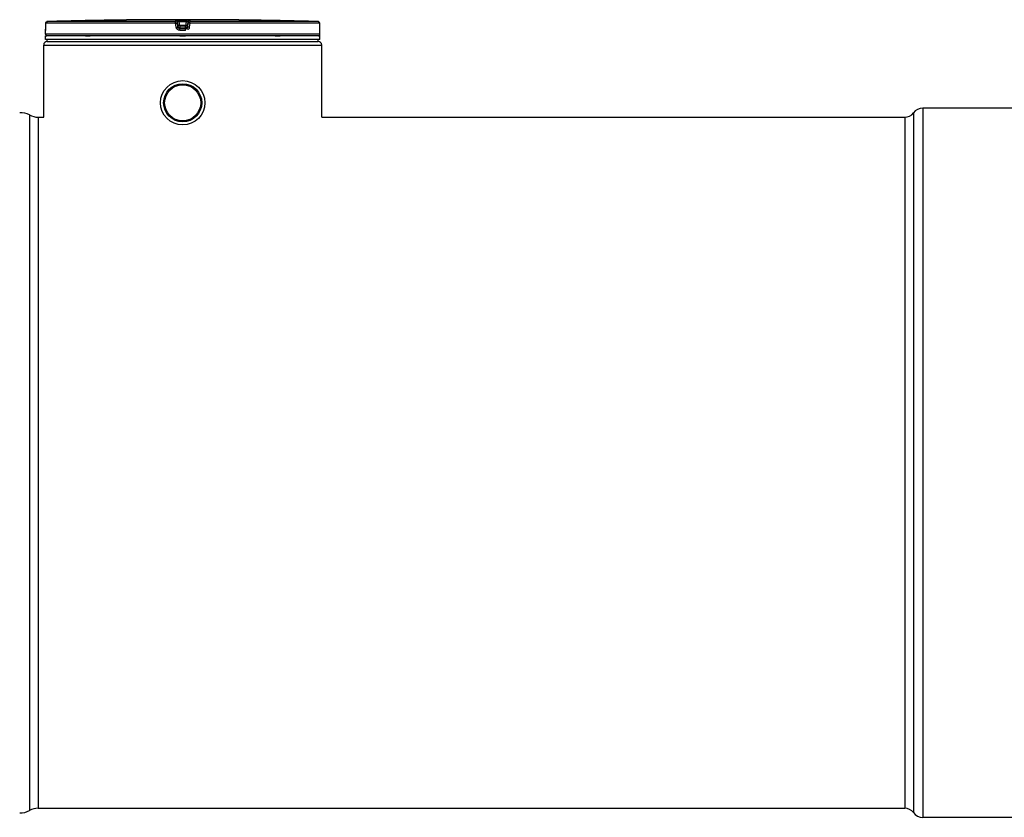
# Model space of a CAD drawing. Header units: millimetres. Extents: x 0 to 297, y 0 to 210.
# Tile 239 of 256: x 123 to 137, y 150 to 161. Entities that reach past the tile are written whole.
import ezdxf

# ---------------------------------------------------------------- set-up
doc = ezdxf.new("R2010")
doc.units = ezdxf.units.MM
doc.header["$LTSCALE"] = 16.335
doc.layers.get('0').update_dxf_attribs({"linetype": 'CONTINUOUS'})
doc.layers.add('01_GLOBAL', color=7, linetype='CONTINUOUS')
doc.layers.add('AXES_REF', color=7, linetype='CONTINUOUS')

msp = doc.modelspace()

# ---------------------------------------------------------------- linework, layer by layer
at = {"color": 7, "linetype": 'Continuous'}
for p, q in [((123.748, 161.042), (123.748, 160.986)), ((124.869, 161.087), (124.82, 161.087)), ((124.87, 161.087), (124.869, 161.087)), ((126.472, 161.087), (126.422, 161.087)), ((126.422, 161.087), (126.422, 161.087)), ((127.544, 160.981), (127.543, 161.042)), ((123.746, 160.891), (123.746, 160.942)), ((123.748, 160.962), (123.747, 160.959)), ((123.747, 160.959), (123.747, 160.956)), ((123.747, 160.956), (123.747, 160.954)), ((123.747, 160.954), (123.747, 160.952)), ((123.747, 160.949), (123.747, 160.946)), ((123.747, 160.947), (123.747, 160.947)), ((123.748, 160.986), (123.748, 160.981)), ((123.748, 160.981), (123.748, 160.977)), ((123.748, 160.977), (123.748, 160.973)), ((123.748, 160.973), (123.748, 160.969)), ((123.748, 160.969), (123.748, 160.965)), ((123.748, 160.965), (123.748, 160.962)), ((127.544, 160.976), (127.544, 160.982)), ((127.544, 160.971), (127.544, 160.977)), ((127.544, 160.967), (127.544, 160.972)), ((127.544, 160.963), (127.544, 160.968)), ((127.544, 160.96), (127.544, 160.963)), ((127.544, 160.957), (127.544, 160.96)), ((127.544, 160.955), (127.544, 160.958)), ((127.544, 160.953), (127.544, 160.955)), ((127.545, 160.949), (127.544, 160.954)), ((127.545, 160.95), (127.545, 160.952)), ((127.545, 160.949), (127.545, 160.95)), ((127.546, 160.891), (127.546, 160.942)), ((123.746, 160.816), (123.746, 160.866)), ((127.546, 160.866), (123.746, 160.866)), ((127.546, 160.816), (123.746, 160.816)), ((123.756, 160.866), (123.756, 160.867)), ((123.771, 160.791), (123.771, 160.816)), ((123.771, 160.791), (127.521, 160.791)), ((127.521, 160.791), (127.521, 160.816)), ((127.536, 160.866), (127.536, 160.867)), ((127.546, 160.816), (127.546, 160.866)), ((123.646, 159.741), (123.721, 159.741)), ((127.571, 159.741), (135.646, 159.741))]:
    msp.add_line(p, q, dxfattribs=at)
at = {"color": 9, "linetype": 'Continuous'}
for p, q in [((123.748, 161.042), (123.748, 161.042)), ((125.547, 161.042), (123.748, 161.042)), ((123.748, 161.042), (123.748, 160.986)), ((123.769, 161.067), (123.773, 161.067)), ((125.549, 161.067), (123.773, 161.067)), ((125.555, 160.986), (125.547, 161.042)), ((125.549, 161.067), (125.549, 161.087)), ((125.574, 161.045), (125.574, 161.065)), ((125.581, 161.009), (125.574, 161.065)), ((125.581, 160.989), (125.574, 161.045)), ((125.599, 161.087), (125.599, 161.062)), ((125.599, 161.087), (125.646, 161.087)), ((125.605, 161.012), (125.599, 161.062)), ((125.646, 161.087), (125.693, 161.087)), ((125.692, 161.062), (125.686, 161.012)), ((125.693, 161.087), (125.692, 161.062)), ((125.718, 161.065), (125.711, 161.009)), ((125.718, 161.045), (125.711, 160.989)), ((125.718, 161.065), (125.718, 161.045)), ((125.744, 161.042), (125.737, 160.986)), ((125.743, 161.087), (125.743, 161.067)), ((127.519, 161.067), (125.743, 161.067)), ((127.543, 161.042), (125.744, 161.042)), ((127.522, 161.067), (127.519, 161.067)), ((127.543, 161.042), (127.543, 161.042)), ((127.544, 160.986), (127.543, 161.042)), ((123.746, 160.942), (123.746, 160.942)), ((123.748, 160.986), (123.747, 160.956)), ((123.748, 160.986), (123.748, 160.986)), ((125.581, 161.009), (125.581, 160.989)), ((125.581, 161.009), (125.581, 161.007)), ((125.605, 161.012), (125.605, 160.967)), ((125.686, 161.012), (125.605, 161.012)), ((125.686, 160.987), (125.605, 160.987)), ((125.605, 160.987), (125.605, 160.987)), ((125.646, 160.967), (125.605, 160.967)), ((125.687, 160.942), (125.605, 160.942)), ((125.686, 160.967), (125.646, 160.967)), ((125.686, 160.967), (125.686, 161.012)), ((125.687, 160.987), (125.686, 160.987)), ((125.711, 161.009), (125.711, 161.007)), ((125.711, 160.989), (125.711, 161.009)), ((127.544, 160.986), (127.544, 160.986)), ((127.544, 160.959), (127.544, 160.986)), ((127.546, 160.942), (127.545, 160.942)), ((127.546, 160.891), (123.746, 160.891)), ((123.756, 160.867), (123.764, 160.867)), ((124.298, 160.867), (124.366, 160.867)), ((125.606, 160.867), (125.686, 160.867)), ((126.926, 160.867), (126.994, 160.867)), ((127.528, 160.867), (127.536, 160.867)), ((123.524, 159.773), (123.524, 150.14)), ((123.646, 159.741), (123.646, 150.171))]:
    msp.add_line(p, q, dxfattribs=at)
at = {"color": 7, "linetype": 'Continuous'}
for points in [[(123.747, 160.952), (123.747, 160.95), (123.747, 160.949)], [(127.545, 160.947), (127.545, 160.947), (127.545, 160.946), (127.545, 160.946), (127.545, 160.946), (127.545, 160.946), (127.545, 160.947), (127.545, 160.947), (127.545, 160.947), (127.545, 160.948), (127.545, 160.949)]]:
    msp.add_lwpolyline(points, dxfattribs=at)
for radius in [0.307, 0.264]:
    msp.add_circle((125.646, 159.941), radius, dxfattribs=at)
for centre, radius, start, end in [((123.773, 161.042), 0.025, 91.4864, 179.6289), ((125.646, 88.878), 72.213, 90.65549, 91.48637), ((125.646, 88.879), 72.213, 89.3842, 90.6158), ((125.646, 88.879), 72.212, 88.51363, 89.34452), ((127.518, 161.042), 0.025, 0.4714, 88.5097), ((123.771, 160.942), 0.025, 162.8745, 180), ((127.521, 160.942), 0.025, 0, 17.1275), ((123.771, 160.891), 0.025, 180, 235.7356), ((123.762, 160.867), 0.0065, 148.6217, 180), ((127.521, 160.891), 0.025, 304.2644, 360), ((127.529, 160.867), 0.0065, 0, 31.3783), ((123.403, 159.554), 0.25, 60.9471, 93.2982), ((123.646, 159.991), 0.25, 240.9471, 270), ((123.403, 150.359), 0.25, 266.7018, 299.0529), ((123.646, 149.921), 0.25, 90, 119.0529)]:
    msp.add_arc(centre, radius, start, end, dxfattribs=at)
at = {"color": 9, "linetype": 'Continuous'}
for centre, radius, start, end in [((123.775, 161.043), 0.0243, 110.9743, 116.573), ((123.776, 161.041), 0.0262, 116.5246, 118.2232), ((123.774, 161.045), 0.0219, 106.479, 110.9526), ((123.774, 161.047), 0.02, 102.1777, 106.474), ((125.656, 128.977), 32.085, 89.9352, 90.1019), ((127.518, 161.048), 0.0195, 75.8018, 77.9911), ((127.518, 161.046), 0.0213, 69.2212, 75.7342), ((127.517, 161.044), 0.0232, 67.5866, 69.2884), ((127.516, 161.042), 0.0254, 60.8635, 67.5131), ((127.515, 161.039), 0.0286, 55.104, 60.8856), ((125.815, 159.338), 1.687, 97.1333, 97.5418), ((125.477, 159.338), 1.687, 82.4582, 82.8667)]:
    msp.add_arc(centre, radius, start, end, dxfattribs=at)
for points, knots in [([(123.748, 161.042), (123.748, 161.047), (123.752, 161.056), (123.759, 161.062), (123.764, 161.064)], [0, 0, 0, 0, 0.483921, 1, 1, 1, 1]), ([(125.547, 161.042), (125.547, 161.048), (125.55, 161.055), (125.546, 161.066), (125.549, 161.067)], [0, 0, 0, 0, 0.668871, 1, 1, 1, 1]), ([(125.547, 161.042), (125.553, 161.043), (125.559, 161.046), (125.574, 161.042), (125.574, 161.045)], [0, 0, 0, 0, 0.671207, 1, 1, 1, 1]), ([(125.549, 161.087), (125.549, 161.092), (125.576, 161.082), (125.587, 161.087), (125.599, 161.087)], [0, 0, 0, 0, 0.294722, 1, 1, 1, 1]), ([(125.574, 161.065), (125.574, 161.068), (125.588, 161.061), (125.593, 161.063), (125.599, 161.062)], [0, 0, 0, 0, 0.325398, 1, 1, 1, 1]), ([(125.692, 161.062), (125.698, 161.063), (125.704, 161.061), (125.718, 161.068), (125.718, 161.065)], [0, 0, 0, 0, 0.674606, 1, 1, 1, 1]), ([(125.693, 161.087), (125.704, 161.087), (125.715, 161.082), (125.743, 161.092), (125.743, 161.087)], [0, 0, 0, 0, 0.707556, 1, 1, 1, 1]), ([(125.744, 161.042), (125.738, 161.043), (125.733, 161.046), (125.718, 161.042), (125.718, 161.045)], [0, 0, 0, 0, 0.671207, 1, 1, 1, 1]), ([(125.744, 161.042), (125.744, 161.048), (125.742, 161.055), (125.745, 161.066), (125.743, 161.067)], [0, 0, 0, 0, 0.668871, 1, 1, 1, 1]), ([(127.543, 161.042), (127.543, 161.046), (127.54, 161.054), (127.534, 161.06), (127.531, 161.063)], [0, 0, 0, 0, 0.481388, 1, 1, 1, 1]), ([(123.746, 160.942), (123.746, 160.943), (123.746, 160.944), (123.747, 160.946), (123.747, 160.947)], [0, 0, 0, 0, 0.494298, 1, 1, 1, 1]), ([(123.747, 160.956), (123.747, 160.955), (123.747, 160.949), (123.747, 160.957), (123.747, 160.96)], [0, 0, 0, 0, 0.327967, 1, 1, 1, 1]), ([(125.555, 160.986), (125.56, 160.987), (125.568, 160.985), (125.579, 160.991), (125.581, 160.989)], [0, 0, 0, 0, 0.671679, 1, 1, 1, 1]), ([(125.593, 161.01), (125.59, 161.01), (125.588, 161.008), (125.581, 161.01), (125.581, 161.009)], [0, 0, 0, 0, 0.709204, 1, 1, 1, 1]), ([(125.605, 160.942), (125.605, 160.948), (125.606, 160.955), (125.604, 160.965), (125.605, 160.967)], [0, 0, 0, 0, 0.669786, 1, 1, 1, 1]), ([(125.687, 160.942), (125.687, 160.948), (125.685, 160.955), (125.688, 160.965), (125.686, 160.967)], [0, 0, 0, 0, 0.669786, 1, 1, 1, 1]), ([(125.711, 161.009), (125.711, 161.01), (125.704, 161.008), (125.701, 161.01), (125.698, 161.01)], [0, 0, 0, 0, 0.290796, 1, 1, 1, 1]), ([(125.737, 160.986), (125.736, 160.976), (125.735, 160.953), (125.709, 160.954), (125.702, 160.96)], [0, 0, 0, 0, 0.529156, 1, 1, 1, 1]), ([(125.737, 160.986), (125.731, 160.987), (125.724, 160.985), (125.713, 160.991), (125.711, 160.989)], [0, 0, 0, 0, 0.671679, 1, 1, 1, 1]), ([(127.545, 160.942), (127.544, 160.942), (127.546, 160.951), (127.544, 160.955), (127.544, 160.959)], [0, 0, 0, 0, 0.259531, 1, 1, 1, 1]), ([(127.545, 160.942), (127.545, 160.943), (127.545, 160.944), (127.545, 160.946), (127.545, 160.947)], [0, 0, 0, 0, 0.494295, 1, 1, 1, 1])]:
    msp.add_open_spline(points, degree=3, knots=knots, dxfattribs=at)
for points in [[(125.549, 161.087), (125.56, 161.087), (125.572, 161.076), (125.574, 161.065)], [(125.549, 161.067), (125.56, 161.067), (125.572, 161.056), (125.574, 161.045)], [(125.743, 161.087), (125.732, 161.087), (125.719, 161.076), (125.718, 161.065)], [(125.718, 161.045), (125.719, 161.056), (125.732, 161.067), (125.743, 161.067)], [(125.605, 160.942), (125.583, 160.942), (125.557, 160.964), (125.555, 160.986)], [(125.605, 160.967), (125.594, 160.967), (125.582, 160.978), (125.581, 160.989)], [(125.711, 160.989), (125.71, 160.978), (125.697, 160.967), (125.686, 160.967)]]:
    msp.add_open_spline(points, degree=3, dxfattribs=at)
at = {"color": 7, "linetype": 'Continuous'}
for points, knots in [([(125.581, 161.007), (125.582, 161.002), (125.589, 160.992), (125.6, 160.987), (125.605, 160.987)], [0, 0, 0, 0, 0.502725, 1, 1, 1, 1]), ([(125.711, 161.007), (125.71, 161.002), (125.703, 160.992), (125.692, 160.987), (125.687, 160.987)], [0, 0, 0, 0, 0.502588, 1, 1, 1, 1])]:
    msp.add_open_spline(points, degree=3, knots=knots, dxfattribs=at)
at = {"layer": '01_GLOBAL', "color": 7, "linetype": 'Continuous'}
for p, q in [((123.771, 160.791), (127.521, 160.791)), ((123.721, 159.741), (123.721, 160.741)), ((127.571, 159.741), (127.571, 160.741))]:
    msp.add_line(p, q, dxfattribs=at)
at = {"layer": '01_GLOBAL', "color": 9, "linetype": 'Continuous'}
msp.add_line((123.721, 160.741), (127.571, 160.741), dxfattribs=at)
at = {"layer": '01_GLOBAL', "color": 7, "linetype": 'Continuous'}
for centre, start, end in [((123.771, 160.741), 90, 180), ((127.521, 160.741), 0, 90)]:
    msp.add_arc(centre, 0.05, start, end, dxfattribs=at)
at = {"layer": 'AXES_REF', "color": 9, "linetype": 'Continuous'}
for p, q in [((135.896, 159.866), (135.896, 150.046)), ((135.646, 159.741), (135.646, 150.171)), ((135.766, 159.801), (135.766, 150.111))]:
    msp.add_line(p, q, dxfattribs=at)
at = {"layer": 'AXES_REF', "color": 7, "linetype": 'Continuous'}
for p, q in [((137.396, 159.866), (135.896, 159.866)), ((123.646, 150.171), (135.646, 150.171)), ((137.396, 150.046), (135.896, 150.046))]:
    msp.add_line(p, q, dxfattribs=at)
for radius in [0.263, 0.25]:
    msp.add_circle((125.646, 159.941), radius, dxfattribs=at)
for centre, radius, start, end in [((135.896, 159.704), 0.163, 90, 143.1301), ((135.646, 159.891), 0.15, 270, 323.1301), ((135.646, 150.021), 0.15, 36.8699, 90), ((135.896, 150.209), 0.163, 216.8699, 270)]:
    msp.add_arc(centre, radius, start, end, dxfattribs=at)

doc.saveas('drawing.dxf')
